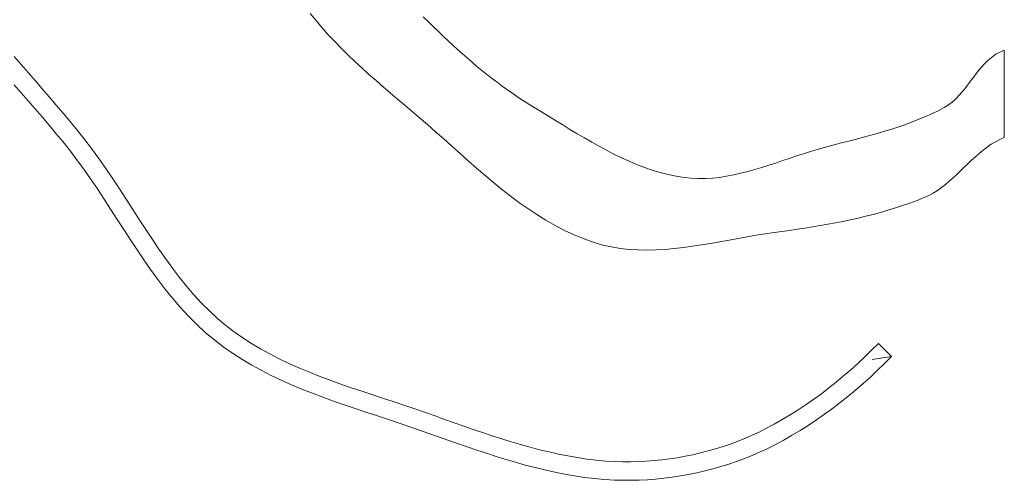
# Model space of a CAD drawing. Header units: inches. Extents: x -12 to 23, y -13.2 to 21.7.
# Tile 37 of 75: x 2.06 to 3.725, y 1.764 to 2.543. Entities that reach past the tile are written whole.
import ezdxf

# ---------------------------------------------------------------- set-up
doc = ezdxf.new("R2010")
doc.units = ezdxf.units.IN
doc.header["$MEASUREMENT"] = 0
doc.layers.get('0').update_dxf_attribs({"lineweight": 0})

msp = doc.modelspace()

# ---------------------------------------------------------------- linework, layer by layer
at = {"color": 7, "linetype": 'Continuous', "lineweight": 0}
for p, q in [((2.5512, 2.5536), (2.5611, 2.5413)), ((2.7516, 2.5388), (2.7423, 2.5478)), ((2.5611, 2.5413), (2.5714, 2.5292)), ((2.7609, 2.5298), (2.7516, 2.5388)), ((2.7687, 2.5223), (2.7609, 2.5298)), ((2.5714, 2.5292), (2.5819, 2.5174)), ((2.5819, 2.5174), (2.5928, 2.5058)), ((2.7765, 2.5148), (2.7687, 2.5223)), ((2.7844, 2.5073), (2.7765, 2.5148)), ((2.5928, 2.5058), (2.604, 2.4944)), ((2.7924, 2.5), (2.7844, 2.5073)), ((2.8004, 2.4926), (2.7924, 2.5)), ((2.604, 2.4944), (2.6153, 2.4832)), ((2.6153, 2.4832), (2.6269, 2.4722)), ((2.8085, 2.4854), (2.8004, 2.4926)), ((2.8167, 2.4782), (2.8085, 2.4854)), ((3.705, 2.4807), (3.6999, 2.4767)), ((3.7104, 2.4844), (3.705, 2.4807)), ((3.7161, 2.4875), (3.7104, 2.4844)), ((3.7243, 2.4915), (3.7161, 2.4875)), ((2.6269, 2.4722), (2.6387, 2.4613)), ((2.8249, 2.4711), (2.8167, 2.4782)), ((2.8332, 2.4641), (2.8249, 2.4711)), ((2.8416, 2.4572), (2.8332, 2.4641)), ((3.6904, 2.4677), (3.686, 2.4628)), ((3.6951, 2.4724), (3.6904, 2.4677)), ((3.6999, 2.4767), (3.6951, 2.4724)), ((2.6387, 2.4613), (2.6506, 2.4505)), ((2.6506, 2.4505), (2.6626, 2.4399)), ((2.85, 2.4504), (2.8416, 2.4572)), ((2.8586, 2.4437), (2.85, 2.4504)), ((3.6734, 2.447), (3.6693, 2.4415)), ((3.6775, 2.4524), (3.6734, 2.447)), ((3.6817, 2.4576), (3.6775, 2.4524)), ((3.686, 2.4628), (3.6817, 2.4576)), ((2.6626, 2.4399), (2.6747, 2.4294)), ((2.8672, 2.4371), (2.8586, 2.4437)), ((2.8759, 2.4306), (2.8672, 2.4371)), ((2.8847, 2.4243), (2.8759, 2.4306)), ((3.6612, 2.4307), (3.657, 2.4254)), ((3.6653, 2.4361), (3.6612, 2.4307)), ((3.6693, 2.4415), (3.6653, 2.4361)), ((2.6747, 2.4294), (2.6869, 2.4189)), ((2.6869, 2.4189), (2.6991, 2.4086)), ((2.8936, 2.4181), (2.8847, 2.4243)), ((2.9025, 2.412), (2.8936, 2.4181)), ((3.6484, 2.4152), (3.6438, 2.4104)), ((3.6528, 2.4202), (3.6484, 2.4152)), ((3.657, 2.4254), (3.6528, 2.4202)), ((2.6991, 2.4086), (2.7113, 2.3982)), ((2.7113, 2.3982), (2.7234, 2.3879)), ((2.9116, 2.406), (2.9025, 2.412)), ((2.9207, 2.4002), (2.9116, 2.406)), ((2.9299, 2.3946), (2.9207, 2.4002)), ((3.6287, 2.3979), (3.6231, 2.3946)), ((3.634, 2.4017), (3.6287, 2.3979)), ((3.639, 2.4059), (3.634, 2.4017)), ((3.6438, 2.4104), (3.639, 2.4059)), ((2.7234, 2.3879), (2.7355, 2.3777)), ((2.942, 2.3873), (2.9299, 2.3946)), ((2.954, 2.3799), (2.942, 2.3873)), ((2.9661, 2.3725), (2.954, 2.3799)), ((3.5944, 2.3805), (3.5845, 2.3763)), ((3.6041, 2.3849), (3.5944, 2.3805)), ((3.6136, 2.3896), (3.6041, 2.3849)), ((3.6231, 2.3946), (3.6136, 2.3896)), ((2.7355, 2.3777), (2.7493, 2.3657)), ((2.7493, 2.3657), (2.7631, 2.3536)), ((2.9782, 2.3651), (2.9661, 2.3725)), ((2.9903, 2.3576), (2.9782, 2.3651)), ((3.5546, 2.3649), (3.5444, 2.3614)), ((3.5647, 2.3685), (3.5546, 2.3649)), ((3.5746, 2.3723), (3.5647, 2.3685)), ((3.5845, 2.3763), (3.5746, 2.3723)), ((2.7631, 2.3536), (2.7769, 2.3414)), ((3.0025, 2.3502), (2.9903, 2.3576)), ((3.0148, 2.343), (3.0025, 2.3502)), ((3.5033, 2.349), (3.493, 2.3461)), ((3.5137, 2.3519), (3.5033, 2.349)), ((3.524, 2.3549), (3.5137, 2.3519)), ((3.5342, 2.3581), (3.524, 2.3549)), ((3.5444, 2.3614), (3.5342, 2.3581)), ((2.7769, 2.3414), (2.7906, 2.3291)), ((3.0272, 2.3358), (3.0148, 2.343)), ((3.0396, 2.3289), (3.0272, 2.3358)), ((3.4409, 2.3324), (3.4306, 2.3297)), ((3.4513, 2.3351), (3.4409, 2.3324)), ((3.4617, 2.3378), (3.4513, 2.3351)), ((3.4722, 2.3405), (3.4617, 2.3378)), ((3.4826, 2.3433), (3.4722, 2.3405)), ((3.493, 2.3461), (3.4826, 2.3433)), ((3.6953, 2.3275), (3.7022, 2.3323)), ((3.7022, 2.3323), (3.7094, 2.3366)), ((3.7094, 2.3366), (3.7168, 2.3405)), ((3.7168, 2.3405), (3.7245, 2.3438)), ((2.7906, 2.3291), (2.8045, 2.3167)), ((2.8045, 2.3167), (2.8183, 2.3044)), ((3.0521, 2.3222), (3.0396, 2.3289)), ((3.0647, 2.3157), (3.0521, 2.3222)), ((3.0774, 2.3096), (3.0647, 2.3157)), ((3.3851, 2.3164), (3.3734, 2.3126)), ((3.3968, 2.3201), (3.3851, 2.3164)), ((3.4085, 2.3237), (3.3968, 2.3201)), ((3.4202, 2.3269), (3.4085, 2.3237)), ((3.4306, 2.3297), (3.4202, 2.3269)), ((3.6756, 2.3113), (3.682, 2.317)), ((3.682, 2.317), (3.6886, 2.3224)), ((3.6886, 2.3224), (3.6953, 2.3275)), ((2.8183, 2.3044), (2.8323, 2.2922)), ((3.0902, 2.3038), (3.0774, 2.3096)), ((3.1031, 2.2983), (3.0902, 2.3038)), ((3.1162, 2.2933), (3.1031, 2.2983)), ((3.3263, 2.2969), (3.3145, 2.2931)), ((3.3381, 2.3007), (3.3263, 2.2969)), ((3.3498, 2.3047), (3.3381, 2.3007)), ((3.3616, 2.3086), (3.3498, 2.3047)), ((3.3734, 2.3126), (3.3616, 2.3086)), ((3.6568, 2.2935), (3.663, 2.2995)), ((3.663, 2.2995), (3.6692, 2.3055)), ((3.6692, 2.3055), (3.6756, 2.3113)), ((2.8323, 2.2922), (2.8463, 2.2801)), ((3.1294, 2.2888), (3.1162, 2.2933)), ((3.1427, 2.2848), (3.1294, 2.2888)), ((3.1561, 2.2813), (3.1427, 2.2848)), ((3.1698, 2.2785), (3.1561, 2.2813)), ((3.2671, 2.2806), (3.2552, 2.2784)), ((3.2789, 2.2833), (3.2671, 2.2806)), ((3.2908, 2.2863), (3.2789, 2.2833)), ((3.3026, 2.2896), (3.2908, 2.2863)), ((3.3145, 2.2931), (3.3026, 2.2896)), ((3.638, 2.2756), (3.6443, 2.2815)), ((3.6443, 2.2815), (3.6505, 2.2875)), ((3.6505, 2.2875), (3.6568, 2.2935)), ((2.8463, 2.2801), (2.8605, 2.2682)), ((2.8605, 2.2682), (2.8748, 2.2565)), ((3.1835, 2.2762), (3.1698, 2.2785)), ((3.1955, 2.2749), (3.1835, 2.2762)), ((3.2075, 2.2744), (3.1955, 2.2749)), ((3.2194, 2.2745), (3.2075, 2.2744)), ((3.2314, 2.2753), (3.2194, 2.2745)), ((3.2433, 2.2765), (3.2314, 2.2753)), ((3.2552, 2.2784), (3.2433, 2.2765)), ((3.6183, 2.2593), (3.625, 2.2645)), ((3.625, 2.2645), (3.6315, 2.2699)), ((3.6315, 2.2699), (3.638, 2.2756)), ((2.8748, 2.2565), (2.8893, 2.2452)), ((3.5969, 2.2459), (3.6043, 2.2499)), ((3.6043, 2.2499), (3.6114, 2.2544)), ((3.6114, 2.2544), (3.6183, 2.2593)), ((2.8893, 2.2452), (2.904, 2.2342)), ((2.904, 2.2342), (2.9189, 2.2237)), ((3.5527, 2.2287), (3.565, 2.233)), ((3.565, 2.233), (3.5772, 2.2376)), ((3.5772, 2.2376), (3.5893, 2.2424)), ((3.5893, 2.2424), (3.5969, 2.2459)), ((2.9189, 2.2237), (2.9341, 2.2136)), ((2.9341, 2.2136), (2.9495, 2.2041)), ((3.4901, 2.2106), (3.5028, 2.2138)), ((3.5028, 2.2138), (3.5154, 2.2172)), ((3.5154, 2.2172), (3.5279, 2.2208)), ((3.5279, 2.2208), (3.5404, 2.2247)), ((3.5404, 2.2247), (3.5527, 2.2287)), ((2.9495, 2.2041), (2.9652, 2.1951)), ((3.4132, 2.1949), (3.4261, 2.1972)), ((3.4261, 2.1972), (3.439, 2.1996)), ((3.439, 2.1996), (3.4518, 2.2021)), ((3.4518, 2.2021), (3.4647, 2.2048)), ((3.4647, 2.2048), (3.4774, 2.2076)), ((3.4774, 2.2076), (3.4901, 2.2106)), ((2.9652, 2.1951), (2.9812, 2.1868)), ((2.9812, 2.1868), (2.9976, 2.1792)), ((3.3053, 2.1786), (3.3205, 2.181)), ((3.3205, 2.181), (3.3357, 2.1832)), ((3.3357, 2.1832), (3.3486, 2.185)), ((3.3486, 2.185), (3.3615, 2.1869)), ((3.3615, 2.1869), (3.3745, 2.1887)), ((3.3745, 2.1887), (3.3874, 2.1907)), ((3.3874, 2.1907), (3.4003, 2.1928)), ((3.4003, 2.1928), (3.4132, 2.1949)), ((2.9976, 2.1792), (3.0143, 2.1724)), ((3.0143, 2.1724), (3.0314, 2.1663)), ((3.0314, 2.1663), (3.046, 2.1621)), ((3.2129, 2.1623), (3.2284, 2.1649)), ((3.2284, 2.1649), (3.2438, 2.1676)), ((3.2438, 2.1676), (3.2593, 2.1704)), ((3.2593, 2.1704), (3.2747, 2.1732)), ((3.2747, 2.1732), (3.29, 2.176)), ((3.29, 2.176), (3.3053, 2.1786)), ((3.046, 2.1621), (3.0607, 2.1588)), ((3.0607, 2.1588), (3.0755, 2.1564)), ((3.0755, 2.1564), (3.0905, 2.1548)), ((3.0905, 2.1548), (3.1055, 2.1538)), ((3.1055, 2.1538), (3.1207, 2.1536)), ((3.1207, 2.1536), (3.136, 2.1539)), ((3.136, 2.1539), (3.1513, 2.1548)), ((3.1513, 2.1548), (3.1666, 2.1562)), ((3.1666, 2.1562), (3.182, 2.1579)), ((3.182, 2.1579), (3.1975, 2.16)), ((3.1975, 2.16), (3.2129, 2.1623))]:
    msp.add_line(p, q, dxfattribs=at)
at = {"color": 1, "linetype": 'Continuous', "lineweight": 0, "true_color": 0xff0000}
msp.add_line((3.7245, 2.3438), (3.7243, 2.4915), dxfattribs=at)
at = {"color": 7, "linetype": 'Continuous', "lineweight": 0}
for points in [[(3.501, 1.9687), (3.5339, 1.9736), (3.5117, 1.9957), (3.5003, 1.9843), (3.4888, 1.973), (3.477, 1.9621), (3.465, 1.9513), (3.4529, 1.9408), (3.4405, 1.9305), (3.428, 1.9205), (3.4153, 1.9108), (3.4025, 1.9014), (3.3894, 1.8923), (3.3762, 1.8835), (3.3628, 1.8751), (3.3493, 1.867), (3.3356, 1.8592), (3.3217, 1.8518), (3.3101, 1.846), (3.2982, 1.8405), (3.2862, 1.8353), (3.274, 1.8304), (3.2617, 1.8258), (3.2492, 1.8216), (3.2365, 1.8176), (3.2238, 1.814), (3.2109, 1.8107), (3.198, 1.8077), (3.1849, 1.805), (3.1719, 1.8027), (3.1588, 1.8007), (3.1456, 1.799), (3.1324, 1.7977), (3.1193, 1.7967), (3.1061, 1.796), (3.093, 1.7957), (3.0799, 1.7957), (3.0669, 1.7961), (3.0509, 1.797), (3.0349, 1.7985), (3.019, 1.8004), (3.003, 1.8028), (2.987, 1.8056), (2.971, 1.8088), (2.9551, 1.8123), (2.9391, 1.8162), (2.923, 1.8204), (2.907, 1.8249), (2.891, 1.8297), (2.875, 1.8346), (2.8589, 1.8398), (2.8428, 1.8452), (2.8268, 1.8506), (2.8107, 1.8562), (2.7946, 1.8618), (2.7785, 1.8675), (2.7623, 1.8732), (2.7462, 1.8789), (2.728, 1.8852), (2.7098, 1.8913), (2.6916, 1.8974), (2.6734, 1.9034), (2.6552, 1.9094), (2.6371, 1.9154), (2.6191, 1.9215), (2.6013, 1.9277), (2.5836, 1.9341), (2.5662, 1.9407), (2.5489, 1.9475), (2.532, 1.9547), (2.5153, 1.9621), (2.4989, 1.9699), (2.4829, 1.978), (2.4672, 1.9866), (2.452, 1.9957), (2.4372, 2.0052), (2.4228, 2.0153), (2.4089, 2.026), (2.3945, 2.038), (2.3808, 2.0507), (2.3676, 2.064), (2.3548, 2.0779), (2.3424, 2.0924), (2.3303, 2.1073), (2.3186, 2.1228), (2.3071, 2.1387), (2.2957, 2.1549), (2.2846, 2.1714), (2.2735, 2.1882), (2.2624, 2.2052), (2.2514, 2.2224), (2.2403, 2.2397), (2.229, 2.257), (2.2176, 2.2742), (2.2059, 2.2915), (2.1939, 2.3086), (2.1815, 2.3255), (2.1688, 2.3421), (2.1572, 2.3565), (2.1456, 2.3707), (2.1339, 2.3848), (2.1221, 2.3987), (2.1103, 2.4126), (2.0984, 2.4263), (2.0865, 2.44), (2.0747, 2.4536), (2.0628, 2.4672), (2.0511, 2.4808)], [(2.0511, 2.4331), (2.0629, 2.4195), (2.0748, 2.4058), (2.0866, 2.3922), (2.0983, 2.3785), (2.11, 2.3647), (2.1215, 2.3508), (2.1329, 2.3369), (2.1442, 2.3228), (2.1565, 2.3067), (2.1685, 2.2904), (2.1801, 2.2737), (2.1916, 2.2568), (2.2029, 2.2398), (2.214, 2.2227), (2.2251, 2.2055), (2.2362, 2.1883), (2.2473, 2.1711), (2.2586, 2.1541), (2.27, 2.1372), (2.2816, 2.1205), (2.2935, 2.1041), (2.3057, 2.0881), (2.3184, 2.0724), (2.3314, 2.0571), (2.345, 2.0424), (2.3591, 2.0282), (2.3739, 2.0145), (2.3893, 2.0016), (2.4043, 1.9901), (2.4197, 1.9793), (2.4356, 1.9691), (2.4517, 1.9595), (2.4683, 1.9504), (2.4851, 1.9418), (2.5022, 1.9337), (2.5196, 1.926), (2.5371, 1.9186), (2.5549, 1.9116), (2.5728, 1.9048), (2.5908, 1.8983), (2.6089, 1.8919), (2.6271, 1.8858), (2.6453, 1.8797), (2.6636, 1.8737), (2.6818, 1.8677), (2.6999, 1.8617), (2.7179, 1.8556), (2.7359, 1.8494), (2.752, 1.8438), (2.7681, 1.8381), (2.7842, 1.8324), (2.8004, 1.8267), (2.8166, 1.8211), (2.8329, 1.8155), (2.8492, 1.8101), (2.8655, 1.8049), (2.8819, 1.7998), (2.8984, 1.7949), (2.9148, 1.7903), (2.9314, 1.7859), (2.948, 1.7819), (2.9646, 1.7782), (2.9813, 1.7748), (2.998, 1.7719), (3.0148, 1.7694), (3.0317, 1.7674), (3.0486, 1.7659), (3.0655, 1.7649), (3.0794, 1.7645), (3.0933, 1.7645), (3.1073, 1.7648), (3.1212, 1.7655), (3.1352, 1.7665), (3.1491, 1.7679), (3.1631, 1.7697), (3.177, 1.7718), (3.1908, 1.7743), (3.2046, 1.7771), (3.2183, 1.7803), (3.232, 1.7838), (3.2455, 1.7877), (3.2589, 1.7919), (3.2721, 1.7964), (3.2853, 1.8013), (3.2982, 1.8065), (3.311, 1.812), (3.3236, 1.8179), (3.336, 1.8241), (3.3506, 1.8318), (3.365, 1.84), (3.3792, 1.8485), (3.3932, 1.8573), (3.407, 1.8665), (3.4206, 1.876), (3.434, 1.8858), (3.4473, 1.8959), (3.4603, 1.9063), (3.4731, 1.9169), (3.4857, 1.9279), (3.4981, 1.939), (3.5103, 1.9504), (3.5223, 1.962), (3.5339, 1.9736)]]:
    msp.add_lwpolyline(points, dxfattribs=at)

doc.saveas('drawing.dxf')
